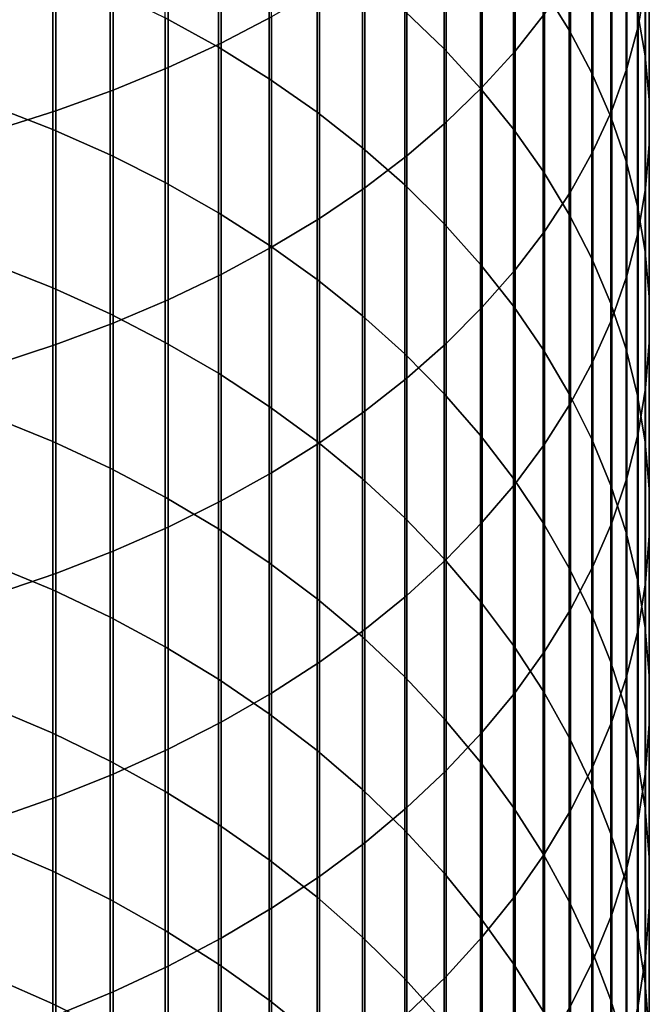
# Model space of a CAD drawing. Header units: metres. Extents: x -28 to 70, y -212 to 28.
# Tile 55 of 239: x 5.51 to 11.95, y -175.24 to -165.18. Entities that reach past the tile are written whole.
import ezdxf

# ---------------------------------------------------------------- set-up
doc = ezdxf.new("R2010")
doc.units = ezdxf.units.M
doc.layers.add('solid_10_261_102_XXX', color=7, linetype='CONTINUOUS')

msp = doc.modelspace()

# ---------------------------------------------------------------- linework, layer by layer
at = {"layer": 'solid_10_261_102_XXX'}
for points in [[(11.830687, -163.08847, 394.046906), (11.830687, -165.24321, 392.293915), (11.907613, -164.807648, 391.773224), (11.907613, -162.667313, 393.514526)], [(7.57031, -163.000153, 403.550873), (7.57031, -165.41452, 401.796753), (8.086323, -165.146439, 401.438171), (8.086323, -162.741959, 403.18512)], [(10.574701, -163.210754, 398.84903), (10.574701, -165.496597, 397.090912), (10.875484, -165.116028, 396.609833), (10.875484, -162.84346, 398.357758)], [(11.127584, -163.348099, 385.956757), (11.127584, -165.281754, 384.199677), (10.860441, -164.85257, 383.740143), (10.860441, -162.931641, 385.485687)], [(7.029555, -163.240921, 403.891968), (7.029555, -165.664505, 402.131134), (7.57031, -165.41452, 401.796753), (7.57031, -163.000153, 403.550873)], [(11.715095, -163.506226, 394.574982), (11.715095, -165.675232, 392.810364), (11.830687, -165.24321, 392.293915), (11.830687, -163.08847, 394.046906)], [(11.904513, -163.494064, 390.202942), (11.904513, -165.543655, 388.440277), (11.825533, -165.094193, 387.931885), (11.825533, -163.05867, 389.682434)], [(6.465825, -163.46347, 404.207245), (6.465825, -165.895584, 402.440216), (7.029555, -165.664505, 402.131134), (7.029555, -163.240921, 403.891968)], [(9.850112, -163.637207, 382.438812), (9.850112, -165.474655, 380.67514), (9.447371, -165.087128, 380.282288), (9.447371, -163.260544, 382.035522)], [(10.239358, -163.567139, 399.325745), (10.239358, -165.865891, 397.557709), (10.574701, -165.496597, 397.090912), (10.574701, -163.210754, 398.84903)], [(11.358356, -163.773987, 386.438507), (11.358356, -165.720642, 384.669617), (11.127584, -165.281754, 384.199677), (11.127584, -163.348099, 385.956757)], [(5.880963, -163.667084, 404.495697), (5.880963, -166.10701, 402.722992), (6.465825, -165.895584, 402.440216), (6.465825, -163.46347, 404.207245)], [(7.542284, -163.716766, 378.893097), (7.542284, -165.457352, 377.128571), (7.000267, -165.157318, 376.840607), (7.000267, -163.424728, 378.597015)], [(9.870549, -163.911484, 399.786316), (9.870549, -166.222687, 398.008698), (10.239358, -165.865891, 397.557709), (10.239358, -163.567139, 399.325745)], [(11.561213, -163.919205, 395.096985), (11.561213, -166.102295, 393.320892), (11.715095, -165.675232, 392.810364), (11.715095, -163.506226, 394.574982)], [(11.944586, -163.931656, 390.726044), (11.944586, -165.995361, 388.951233), (11.904513, -165.543655, 388.440277), (11.904513, -163.494064, 390.202942)], [(5.27688, -163.851089, 404.756378), (5.27688, -166.298065, 402.978546), (5.880963, -166.10701, 402.722992), (5.880963, -163.667084, 404.495697)], [(10.22066, -164.028961, 382.858276), (10.22066, -165.877731, 381.083771), (9.850112, -165.474655, 380.67514), (9.850112, -163.637207, 382.438812)], [(8.059649, -164.03009, 379.210724), (8.059649, -165.779221, 377.437531), (7.542284, -165.457352, 377.128571), (7.542284, -163.716766, 378.893097)], [(11.552008, -164.207916, 386.929352), (11.552008, -166.167816, 385.148438), (11.358356, -165.720642, 384.669617), (11.358356, -163.773987, 386.438507)], [(9.469481, -164.242645, 400.229279), (9.469481, -166.565811, 398.442444), (9.870549, -166.222687, 398.008698), (9.870549, -163.911484, 399.786316)], [(11.369547, -164.326035, 395.611267), (11.369547, -166.523041, 393.823853), (11.561213, -166.102295, 393.320892), (11.561213, -163.919205, 395.096985)], [(11.945621, -164.369995, 391.250031), (11.945621, -166.447845, 389.463074), (11.944586, -165.995361, 388.951233), (11.944586, -163.931656, 390.726044)], [(8.550674, -164.363663, 379.548859), (8.550674, -166.121902, 377.766449), (8.059649, -165.779221, 377.437531), (8.059649, -164.03009, 379.210724)], [(10.557803, -164.434525, 383.292542), (10.557803, -166.294998, 381.506775), (10.22066, -165.877731, 381.083771), (10.22066, -164.028961, 382.858276)], [(9.037462, -164.55954, 400.653137), (9.037462, -166.894165, 398.857483), (9.469481, -166.565811, 398.442444), (9.469481, -164.242645, 400.229279)], [(11.707903, -164.648468, 387.427704), (11.707903, -166.621811, 385.634552), (11.552008, -166.167816, 385.148438), (11.552008, -164.207916, 386.929352)], [(5.849443, -164.626694, 376.331268), (5.849443, -166.296951, 374.542877), (5.244397, -166.062164, 374.329529), (5.244397, -164.397827, 376.111603)], [(9.013752, -164.716385, 379.906464), (9.013752, -166.484268, 378.114258), (8.550674, -166.121902, 377.766449), (8.550674, -164.363663, 379.548859)], [(11.14072, -164.725418, 396.116089), (11.14072, -166.93605, 394.317596), (11.369547, -166.523041, 393.823853), (11.369547, -164.326035, 395.611267)], [(11.907613, -164.807648, 391.773224), (11.907613, -166.899643, 389.974121), (11.945621, -166.447845, 389.463074), (11.945621, -164.369995, 391.250031)], [(10.860441, -164.85257, 383.740143), (10.860441, -166.725128, 381.94281), (10.557803, -166.294998, 381.506775), (10.557803, -164.434525, 383.292542)], [(8.575907, -164.86113, 401.056549), (8.575907, -167.206665, 399.252502), (9.037462, -166.894165, 398.857483), (9.037462, -164.55954, 400.653137)], [(6.435371, -164.880142, 376.574554), (6.435371, -166.556946, 374.779114), (5.849443, -166.296951, 374.542877), (5.849443, -164.626694, 376.331268)], [(11.825533, -165.094193, 387.931885), (11.825533, -167.081146, 386.126373), (11.707903, -166.621811, 385.634552), (11.707903, -164.648468, 387.427704)], [(9.447371, -165.087128, 380.282288), (9.447371, -166.865143, 378.479828), (9.013752, -166.484268, 378.114258), (9.013752, -164.716385, 379.906464)], [(10.875484, -165.116028, 396.609833), (10.875484, -167.340012, 394.800507), (11.14072, -166.93605, 394.317596), (11.14072, -164.725418, 396.116089)], [(7.000267, -165.157318, 376.840607), (7.000267, -166.841293, 375.037506), (6.435371, -166.556946, 374.779114), (6.435371, -164.880142, 376.574554)], [(8.086323, -165.146439, 401.438171), (8.086323, -167.502289, 399.62619), (8.575907, -167.206665, 399.252502), (8.575907, -164.86113, 401.056549)], [(11.127584, -165.281754, 384.199677), (11.127584, -167.166687, 382.390442), (10.860441, -166.725128, 381.94281), (10.860441, -164.85257, 383.740143)], [(11.830687, -165.24321, 392.293915), (11.830687, -167.349258, 390.482697), (11.907613, -166.899643, 389.974121), (11.907613, -164.807648, 391.773224)], [(9.850112, -165.474655, 380.67514), (9.850112, -167.26326, 378.861969), (9.447371, -166.865143, 378.479828), (9.447371, -165.087128, 380.282288)], [(11.904513, -165.543655, 388.440277), (11.904513, -167.544327, 386.622314), (11.825533, -167.081146, 386.126373), (11.825533, -165.094193, 387.931885)], [(7.542284, -165.457352, 377.128571), (7.542284, -167.149078, 375.317169), (7.000267, -166.841293, 375.037506), (7.000267, -165.157318, 376.840607)], [(7.57031, -165.41452, 401.796753), (7.57031, -167.780075, 399.977325), (8.086323, -167.502289, 399.62619), (8.086323, -165.146439, 401.438171)], [(10.574701, -165.496597, 397.090912), (10.574701, -167.733582, 395.270996), (10.875484, -167.340012, 394.800507), (10.875484, -165.116028, 396.609833)], [(11.358356, -165.720642, 384.669617), (11.358356, -167.618256, 382.848206), (11.127584, -167.166687, 382.390442), (11.127584, -165.281754, 384.199677)], [(11.715095, -165.675232, 392.810364), (11.715095, -167.795212, 390.987152), (11.830687, -167.349258, 390.482697), (11.830687, -165.24321, 392.293915)], [(7.029555, -165.664505, 402.131134), (7.029555, -168.039093, 400.304749), (7.57031, -167.780075, 399.977325), (7.57031, -165.41452, 401.796753)], [(8.059649, -165.779221, 377.437531), (8.059649, -167.479263, 375.617218), (7.542284, -167.149078, 375.317169), (7.542284, -165.457352, 377.128571)], [(10.22066, -165.877731, 381.083771), (10.22066, -167.677322, 379.259399), (9.850112, -167.26326, 378.861969), (9.850112, -165.474655, 380.67514)], [(10.239358, -165.865891, 397.557709), (10.239358, -168.115479, 395.727509), (10.574701, -167.733582, 395.270996), (10.574701, -165.496597, 397.090912)], [(11.944586, -165.995361, 388.951233), (11.944586, -168.009827, 387.120728), (11.904513, -167.544327, 386.622314), (11.904513, -165.543655, 388.440277)], [(6.465825, -165.895584, 402.440216), (6.465825, -168.278534, 400.607422), (7.029555, -168.039093, 400.304749), (7.029555, -165.664505, 402.131134)], [(11.561213, -166.102295, 393.320892), (11.561213, -168.236084, 391.48584), (11.715095, -167.795212, 390.987152), (11.715095, -165.675232, 392.810364)], [(8.550674, -166.121902, 377.766449), (8.550674, -167.830811, 375.936646), (8.059649, -167.479263, 375.617218), (8.059649, -165.779221, 377.437531)], [(11.552008, -166.167816, 385.148438), (11.552008, -168.078339, 383.314636), (11.358356, -167.618256, 382.848206), (11.358356, -165.720642, 384.669617)], [(5.880963, -166.10701, 402.722992), (5.880963, -168.497589, 400.884308), (6.465825, -168.278534, 400.607422), (6.465825, -165.895584, 402.440216)], [(9.870549, -166.222687, 398.008698), (9.870549, -168.484451, 396.16861), (10.239358, -168.115479, 395.727509), (10.239358, -165.865891, 397.557709)], [(10.557803, -166.294998, 381.506775), (10.557803, -168.106003, 379.670868), (10.22066, -167.677322, 379.259399), (10.22066, -165.877731, 381.083771)], [(11.945621, -166.447845, 389.463074), (11.945621, -168.47612, 387.620026), (11.944586, -168.009827, 387.120728), (11.944586, -165.995361, 388.951233)], [(5.849443, -166.296951, 374.542877), (5.849443, -167.91774, 372.709503), (5.244397, -167.677216, 372.502655), (5.244397, -166.062164, 374.329529)], [(5.27688, -166.298065, 402.978546), (5.27688, -168.695557, 401.134552), (5.880963, -168.497589, 400.884308), (5.880963, -166.10701, 402.722992)], [(11.369547, -166.523041, 393.823853), (11.369547, -168.670395, 391.977142), (11.561213, -168.236084, 391.48584), (11.561213, -166.102295, 393.320892)], [(9.013752, -166.484268, 378.114258), (9.013752, -168.202545, 376.274445), (8.550674, -167.830811, 375.936646), (8.550674, -166.121902, 377.766449)], [(11.707903, -166.621811, 385.634552), (11.707903, -168.545441, 383.788177), (11.552008, -168.078339, 383.314636), (11.552008, -166.167816, 385.148438)], [(6.435371, -166.556946, 374.779114), (6.435371, -168.184082, 372.938568), (5.849443, -167.91774, 372.709503), (5.849443, -166.296951, 374.542877)], [(9.469481, -166.565811, 398.442444), (9.469481, -168.83931, 396.592804), (9.870549, -168.484451, 396.16861), (9.870549, -166.222687, 398.008698)], [(10.860441, -166.725128, 381.94281), (10.860441, -168.547867, 380.094971), (10.557803, -168.106003, 379.670868), (10.557803, -166.294998, 381.506775)], [(9.447371, -166.865143, 378.479828), (9.447371, -168.593246, 376.629486), (9.013752, -168.202545, 376.274445), (9.013752, -166.484268, 378.114258)], [(11.907613, -166.899643, 389.974121), (11.907613, -168.941696, 388.11853), (11.945621, -168.47612, 387.620026), (11.945621, -166.447845, 389.463074)], [(7.000267, -166.841293, 375.037506), (7.000267, -168.475388, 373.189087), (6.435371, -168.184082, 372.938568), (6.435371, -166.556946, 374.779114)], [(9.037462, -166.894165, 398.857483), (9.037462, -169.178879, 396.998749), (9.469481, -168.83931, 396.592804), (9.469481, -166.565811, 398.442444)], [(11.14072, -166.93605, 394.317596), (11.14072, -169.096741, 392.459412), (11.369547, -168.670395, 391.977142), (11.369547, -166.523041, 393.823853)], [(11.825533, -167.081146, 386.126373), (11.825533, -169.018051, 384.267273), (11.707903, -168.545441, 383.788177), (11.707903, -166.621811, 385.634552)], [(11.127584, -167.166687, 382.390442), (11.127584, -169.001495, 380.530396), (10.860441, -168.547867, 380.094971), (10.860441, -166.725128, 381.94281)], [(7.542284, -167.149078, 375.317169), (7.542284, -168.790695, 373.460236), (7.000267, -168.475388, 373.189087), (7.000267, -166.841293, 375.037506)], [(8.575907, -167.206665, 399.252502), (8.575907, -169.502045, 397.385071), (9.037462, -169.178879, 396.998749), (9.037462, -166.894165, 398.857483)], [(9.850112, -167.26326, 378.861969), (9.850112, -169.001663, 377.00058), (9.447371, -168.593246, 376.629486), (9.447371, -166.865143, 378.479828)], [(11.830687, -167.349258, 390.482697), (11.830687, -169.405045, 388.614655), (11.907613, -168.941696, 388.11853), (11.907613, -166.899643, 389.974121)], [(10.875484, -167.340012, 394.800507), (10.875484, -169.513748, 392.931091), (11.14072, -169.096741, 392.459412), (11.14072, -166.93605, 394.317596)], [(11.904513, -167.544327, 386.622314), (11.904513, -169.494598, 384.750366), (11.825533, -169.018051, 384.267273), (11.825533, -167.081146, 386.126373)], [(8.059649, -167.479263, 375.617218), (8.059649, -169.128952, 373.75116), (7.542284, -168.790695, 373.460236), (7.542284, -167.149078, 375.317169)], [(8.086323, -167.502289, 399.62619), (8.086323, -169.80777, 397.750549), (8.575907, -169.502045, 397.385071), (8.575907, -167.206665, 399.252502)], [(11.358356, -167.618256, 382.848206), (11.358356, -169.465408, 380.975677), (11.127584, -169.001495, 380.530396), (11.127584, -167.166687, 382.390442)], [(10.22066, -167.677322, 379.259399), (10.22066, -169.426437, 377.386566), (9.850112, -169.001663, 377.00058), (9.850112, -167.26326, 378.861969)], [(10.574701, -167.733582, 395.270996), (10.574701, -169.920013, 393.390656), (10.875484, -169.513748, 392.931091), (10.875484, -167.340012, 394.800507)], [(11.715095, -167.795212, 390.987152), (11.715095, -169.864609, 389.10675), (11.830687, -169.405045, 388.614655), (11.830687, -167.349258, 390.482697)], [(7.57031, -167.780075, 399.977325), (7.57031, -170.095032, 398.093964), (8.086323, -169.80777, 397.750549), (8.086323, -167.502289, 399.62619)], [(8.550674, -167.830811, 375.936646), (8.550674, -169.48909, 374.060883), (8.059649, -169.128952, 373.75116), (8.059649, -167.479263, 375.617218)], [(11.552008, -168.078339, 383.314636), (11.552008, -169.938049, 381.429352), (11.358356, -169.465408, 380.975677), (11.358356, -167.618256, 382.848206)], [(11.944586, -168.009827, 387.120728), (11.944586, -169.973526, 385.235901), (11.904513, -169.494598, 384.750366), (11.904513, -167.544327, 386.622314)], [(5.849443, -167.91774, 372.709503), (5.849443, -169.487839, 370.83255), (5.244397, -169.241745, 370.632355), (5.244397, -167.677216, 372.502655)], [(10.557803, -168.106003, 379.670868), (10.557803, -169.86618, 377.786163), (10.22066, -169.426437, 377.386566), (10.22066, -167.677322, 379.259399)], [(7.029555, -168.039093, 400.304749), (7.029555, -170.362915, 398.414185), (7.57031, -170.095032, 398.093964), (7.57031, -167.780075, 399.977325)], [(10.239358, -168.115479, 395.727509), (10.239358, -170.31424, 393.836578), (10.574701, -169.920013, 393.390656), (10.574701, -167.733582, 395.270996)], [(11.561213, -168.236084, 391.48584), (11.561213, -170.318939, 389.593201), (11.715095, -169.864609, 389.10675), (11.715095, -167.795212, 390.987152)], [(6.435371, -168.184082, 372.938568), (6.435371, -169.760345, 371.05426), (5.849443, -169.487839, 370.83255), (5.849443, -167.91774, 372.709503)], [(9.013752, -168.202545, 376.274445), (9.013752, -169.869904, 374.388367), (8.550674, -169.48909, 374.060883), (8.550674, -167.830811, 375.936646)], [(11.945621, -168.47612, 387.620026), (11.945621, -170.453293, 385.72226), (11.944586, -169.973526, 385.235901), (11.944586, -168.009827, 387.120728)], [(6.465825, -168.278534, 400.607422), (6.465825, -170.610535, 398.710175), (7.029555, -170.362915, 398.414185), (7.029555, -168.039093, 400.304749)], [(9.870549, -168.484451, 396.16861), (9.870549, -170.695129, 394.267426), (10.239358, -170.31424, 393.836578), (10.239358, -168.115479, 395.727509)], [(10.860441, -168.547867, 380.094971), (10.860441, -170.319473, 378.198059), (10.557803, -169.86618, 377.786163), (10.557803, -168.106003, 379.670868)], [(11.707903, -168.545441, 383.788177), (11.707903, -170.417923, 381.889923), (11.552008, -169.938049, 381.429352), (11.552008, -168.078339, 383.314636)], [(7.000267, -168.475388, 373.189087), (7.000267, -170.05838, 371.296722), (6.435371, -169.760345, 371.05426), (6.435371, -168.184082, 372.938568)], [(9.447371, -168.593246, 376.629486), (9.447371, -170.270172, 374.732605), (9.013752, -169.869904, 374.388367), (9.013752, -168.202545, 376.274445)], [(5.880963, -168.497589, 400.884308), (5.880963, -170.837067, 398.980988), (6.465825, -170.610535, 398.710175), (6.465825, -168.278534, 400.607422)], [(11.369547, -168.670395, 391.977142), (11.369547, -170.76651, 390.072418), (11.561213, -170.318939, 389.593201), (11.561213, -168.236084, 391.48584)], [(5.27688, -168.695557, 401.134552), (5.27688, -171.041794, 399.225739), (5.880963, -170.837067, 398.980988), (5.880963, -168.497589, 400.884308)], [(7.542284, -168.790695, 373.460236), (7.542284, -170.380966, 371.559174), (7.000267, -170.05838, 371.296722), (7.000267, -168.475388, 373.189087)], [(9.469481, -168.83931, 396.592804), (9.469481, -171.061432, 394.681763), (9.870549, -170.695129, 394.267426), (9.870549, -168.484451, 396.16861)], [(11.907613, -168.941696, 388.11853), (11.907613, -170.932312, 386.207855), (11.945621, -170.453293, 385.72226), (11.945621, -168.47612, 387.620026)], [(9.850112, -169.001663, 377.00058), (9.850112, -170.688568, 375.092438), (9.447371, -170.270172, 374.732605), (9.447371, -168.593246, 376.629486)], [(11.127584, -169.001495, 380.530396), (11.127584, -170.784821, 378.620911), (10.860441, -170.319473, 378.198059), (10.860441, -168.547867, 380.094971)], [(11.825533, -169.018051, 384.267273), (11.825533, -170.903427, 382.355957), (11.707903, -170.417923, 381.889923), (11.707903, -168.545441, 383.788177)], [(11.14072, -169.096741, 392.459412), (11.14072, -171.205872, 390.542877), (11.369547, -170.76651, 390.072418), (11.369547, -168.670395, 391.977142)], [(8.059649, -169.128952, 373.75116), (8.059649, -170.727066, 371.840729), (7.542284, -170.380966, 371.559174), (7.542284, -168.790695, 373.460236)], [(9.037462, -169.178879, 396.998749), (9.037462, -171.411957, 395.078278), (9.469481, -171.061432, 394.681763), (9.469481, -168.83931, 396.592804)], [(10.22066, -169.426437, 377.386566), (10.22066, -171.123718, 375.466675), (9.850112, -170.688568, 375.092438), (9.850112, -169.001663, 377.00058)], [(11.358356, -169.465408, 380.975677), (11.358356, -171.260712, 379.053345), (11.127584, -170.784821, 378.620911), (11.127584, -169.001495, 380.530396)], [(11.904513, -169.494598, 384.750366), (11.904513, -171.393005, 382.825836), (11.825533, -170.903427, 382.355957), (11.825533, -169.018051, 384.267273)], [(11.830687, -169.405045, 388.614655), (11.830687, -171.409027, 386.691132), (11.907613, -170.932312, 386.207855), (11.907613, -168.941696, 388.11853)], [(8.550674, -169.48909, 374.060883), (8.550674, -171.09552, 372.140503), (8.059649, -170.727066, 371.840729), (8.059649, -169.128952, 373.75116)], [(10.875484, -169.513748, 392.931091), (10.875484, -171.63559, 391.002991), (11.14072, -171.205872, 390.542877), (11.14072, -169.096741, 392.459412)], [(8.575907, -169.502045, 397.385071), (8.575907, -171.74556, 395.455627), (9.037462, -171.411957, 395.078278), (9.037462, -169.178879, 396.998749)], [(5.849443, -169.487839, 370.83255), (5.849443, -171.006088, 368.913422), (5.244397, -170.754623, 368.720001), (5.244397, -169.241745, 370.632355)], [(10.557803, -169.86618, 377.786163), (10.557803, -171.574219, 375.854095), (10.22066, -171.123718, 375.466675), (10.22066, -169.426437, 377.386566)], [(11.715095, -169.864609, 389.10675), (11.715095, -171.881882, 387.170502), (11.830687, -171.409027, 386.691132), (11.830687, -169.405045, 388.614655)], [(6.435371, -169.760345, 371.05426), (6.435371, -171.284546, 369.127594), (5.849443, -171.006088, 368.913422), (5.849443, -169.487839, 370.83255)], [(8.086323, -169.80777, 397.750549), (8.086323, -172.061157, 395.812622), (8.575907, -171.74556, 395.455627), (8.575907, -169.502045, 397.385071)], [(9.013752, -169.869904, 374.388367), (9.013752, -171.485138, 372.457489), (8.550674, -171.09552, 372.140503), (8.550674, -169.48909, 374.060883)], [(10.574701, -169.920013, 393.390656), (10.574701, -172.054276, 391.451294), (10.875484, -171.63559, 391.002991), (10.875484, -169.513748, 392.931091)], [(11.552008, -169.938049, 381.429352), (11.552008, -171.74559, 379.493958), (11.358356, -171.260712, 379.053345), (11.358356, -169.465408, 380.975677)], [(11.944586, -169.973526, 385.235901), (11.944586, -171.885025, 383.298126), (11.904513, -171.393005, 382.825836), (11.904513, -169.494598, 384.750366)], [(7.000267, -170.05838, 371.296722), (7.000267, -171.589096, 369.361816), (6.435371, -171.284546, 369.127594), (6.435371, -169.760345, 371.05426)], [(7.57031, -170.095032, 398.093964), (7.57031, -172.357697, 396.148041), (8.086323, -172.061157, 395.812622), (8.086323, -169.80777, 397.750549)], [(9.447371, -170.270172, 374.732605), (9.447371, -171.894653, 372.790649), (9.013752, -171.485138, 372.457489), (9.013752, -169.869904, 374.388367)], [(10.239358, -170.31424, 393.836578), (10.239358, -172.460526, 391.886292), (10.574701, -172.054276, 391.451294), (10.574701, -169.920013, 393.390656)], [(10.860441, -170.319473, 378.198059), (10.860441, -172.038605, 376.253448), (10.557803, -171.574219, 375.854095), (10.557803, -169.86618, 377.786163)], [(11.561213, -170.318939, 389.593201), (11.561213, -172.349319, 387.644348), (11.715095, -171.881882, 387.170502), (11.715095, -169.864609, 389.10675)], [(11.707903, -170.417923, 381.889923), (11.707903, -172.237854, 379.941254), (11.552008, -171.74559, 379.493958), (11.552008, -169.938049, 381.429352)], [(11.945621, -170.453293, 385.72226), (11.945621, -172.377899, 383.771179), (11.944586, -171.885025, 383.298126), (11.944586, -169.973526, 385.235901)], [(7.542284, -170.380966, 371.559174), (7.542284, -171.918732, 369.615356), (7.000267, -171.589096, 369.361816), (7.000267, -170.05838, 371.296722)], [(7.029555, -170.362915, 398.414185), (7.029555, -172.634232, 396.460846), (7.57031, -172.357697, 396.148041), (7.57031, -170.095032, 398.093964)], [(9.850112, -170.688568, 375.092438), (9.850112, -172.322723, 373.138885), (9.447371, -171.894653, 372.790649), (9.447371, -170.270172, 374.732605)], [(9.870549, -170.695129, 394.267426), (9.870549, -172.853043, 392.30658), (10.239358, -172.460526, 391.886292), (10.239358, -170.31424, 393.836578)], [(11.127584, -170.784821, 378.620911), (11.127584, -172.515335, 376.663452), (10.860441, -172.038605, 376.253448), (10.860441, -170.319473, 378.198059)], [(11.369547, -170.76651, 390.072418), (11.369547, -172.809814, 388.111176), (11.561213, -172.349319, 387.644348), (11.561213, -170.318939, 389.593201)], [(6.465825, -170.610535, 398.710175), (6.465825, -172.889832, 396.749969), (7.029555, -172.634232, 396.460846), (7.029555, -170.362915, 398.414185)], [(8.059649, -170.727066, 371.840729), (8.059649, -172.272385, 369.88736), (7.542284, -171.918732, 369.615356), (7.542284, -170.380966, 371.559174)], [(11.825533, -170.903427, 382.355957), (11.825533, -172.735916, 380.393829), (11.707903, -172.237854, 379.941254), (11.707903, -170.417923, 381.889923)], [(11.907613, -170.932312, 386.207855), (11.907613, -172.869995, 384.24353), (11.945621, -172.377899, 383.771179), (11.945621, -170.453293, 385.72226)], [(5.880963, -170.837067, 398.980988), (5.880963, -173.123688, 397.014496), (6.465825, -172.889832, 396.749969), (6.465825, -170.610535, 398.710175)], [(8.550674, -171.09552, 372.140503), (8.550674, -172.648895, 370.176941), (8.059649, -172.272385, 369.88736), (8.059649, -170.727066, 371.840729)], [(9.469481, -171.061432, 394.681763), (9.469481, -173.23053, 392.710754), (9.870549, -172.853043, 392.30658), (9.870549, -170.695129, 394.267426)], [(10.22066, -171.123718, 375.466675), (10.22066, -172.767944, 373.501099), (9.850112, -172.322723, 373.138885), (9.850112, -170.688568, 375.092438)], [(5.849443, -171.006088, 368.913422), (5.849443, -172.471344, 366.953522), (5.244397, -172.214691, 366.767059), (5.244397, -170.754623, 368.720001)], [(5.27688, -171.041794, 399.225739), (5.27688, -173.335022, 397.253571), (5.880963, -173.123688, 397.014496), (5.880963, -170.837067, 398.980988)], [(11.358356, -171.260712, 379.053345), (11.358356, -173.002853, 377.082733), (11.127584, -172.515335, 376.663452), (11.127584, -170.784821, 378.620911)], [(11.14072, -171.205872, 390.542877), (11.14072, -173.261871, 388.569458), (11.369547, -172.809814, 388.111176), (11.369547, -170.76651, 390.072418)], [(11.904513, -171.393005, 382.825836), (11.904513, -173.238129, 380.850189), (11.825533, -172.735916, 380.393829), (11.825533, -170.903427, 382.355957)], [(11.830687, -171.409027, 386.691132), (11.830687, -173.359741, 384.713593), (11.907613, -172.869995, 384.24353), (11.907613, -170.932312, 386.207855)], [(6.435371, -171.284546, 369.127594), (6.435371, -172.755554, 367.160004), (5.849443, -172.471344, 366.953522), (5.849443, -171.006088, 368.913422)], [(9.013752, -171.485138, 372.457489), (9.013752, -173.047028, 370.483185), (8.550674, -172.648895, 370.176941), (8.550674, -171.09552, 372.140503)], [(9.037462, -171.411957, 395.078278), (9.037462, -173.591766, 393.097534), (9.469481, -173.23053, 392.710754), (9.469481, -171.061432, 394.681763)], [(10.557803, -171.574219, 375.854095), (10.557803, -173.228851, 373.876099), (10.22066, -172.767944, 373.501099), (10.22066, -171.123718, 375.466675)], [(10.875484, -171.63559, 391.002991), (10.875484, -173.703995, 389.01767), (11.14072, -173.261871, 388.569458), (11.14072, -171.205872, 390.542877)], [(7.000267, -171.589096, 369.361816), (7.000267, -173.066391, 367.385834), (6.435371, -172.755554, 367.160004), (6.435371, -171.284546, 369.127594)], [(11.552008, -171.74559, 379.493958), (11.552008, -173.499573, 377.509918), (11.358356, -173.002853, 377.082733), (11.358356, -171.260712, 379.053345)], [(8.575907, -171.74556, 395.455627), (8.575907, -173.935547, 393.465637), (9.037462, -173.591766, 393.097534), (9.037462, -171.411957, 395.078278)], [(11.715095, -171.881882, 387.170502), (11.715095, -173.845505, 385.179871), (11.830687, -173.359741, 384.713593), (11.830687, -171.409027, 386.691132)], [(11.944586, -171.885025, 383.298126), (11.944586, -173.742874, 381.308838), (11.904513, -173.238129, 380.850189), (11.904513, -171.393005, 382.825836)], [(9.447371, -171.894653, 372.790649), (9.447371, -173.465485, 370.805023), (9.013752, -173.047028, 370.483185), (9.013752, -171.485138, 372.457489)], [(7.542284, -171.918732, 369.615356), (7.542284, -173.402832, 367.63028), (7.000267, -173.066391, 367.385834), (7.000267, -171.589096, 369.361816)], [(10.860441, -172.038605, 376.253448), (10.860441, -173.703964, 374.262634), (10.557803, -173.228851, 373.876099), (10.557803, -171.574219, 375.854095)], [(10.574701, -172.054276, 391.451294), (10.574701, -174.134766, 389.454346), (10.875484, -173.703995, 389.01767), (10.875484, -171.63559, 391.002991)], [(8.086323, -172.061157, 395.812622), (8.086323, -174.260773, 393.813873), (8.575907, -173.935547, 393.465637), (8.575907, -171.74556, 395.455627)], [(11.707903, -172.237854, 379.941254), (11.707903, -174.003876, 377.943604), (11.552008, -173.499573, 377.509918), (11.552008, -171.74559, 379.493958)], [(8.059649, -172.272385, 369.88736), (8.059649, -173.763779, 367.892517), (7.542284, -173.402832, 367.63028), (7.542284, -171.918732, 369.615356)], [(9.850112, -172.322723, 373.138885), (9.850112, -173.902908, 371.141449), (9.447371, -173.465485, 370.805023), (9.447371, -171.894653, 372.790649)], [(11.561213, -172.349319, 387.644348), (11.561213, -174.325714, 385.640778), (11.715095, -173.845505, 385.179871), (11.715095, -171.881882, 387.170502)], [(11.945621, -172.377899, 383.771179), (11.945621, -174.248474, 381.76828), (11.944586, -173.742874, 381.308838), (11.944586, -171.885025, 383.298126)], [(11.127584, -172.515335, 376.663452), (11.127584, -174.191711, 374.659424), (10.860441, -173.703964, 374.262634), (10.860441, -172.038605, 376.253448)], [(7.57031, -172.357697, 396.148041), (7.57031, -174.56636, 394.141083), (8.086323, -174.260773, 393.813873), (8.086323, -172.061157, 395.812622)], [(10.239358, -172.460526, 391.886292), (10.239358, -174.55275, 389.878082), (10.574701, -174.134766, 389.454346), (10.574701, -172.054276, 391.451294)], [(5.849443, -172.471344, 366.953522), (5.849443, -173.882523, 364.954346), (5.244397, -173.62088, 364.774933), (5.244397, -172.214691, 366.767059)], [(11.825533, -172.735916, 380.393829), (11.825533, -174.514114, 378.382416), (11.707903, -174.003876, 377.943604), (11.707903, -172.237854, 379.941254)], [(8.550674, -172.648895, 370.176941), (8.550674, -174.148056, 368.171722), (8.059649, -173.763779, 367.892517), (8.059649, -172.272385, 369.88736)], [(10.22066, -172.767944, 373.501099), (10.22066, -174.357849, 371.491394), (9.850112, -173.902908, 371.141449), (9.850112, -172.322723, 373.138885)], [(11.369547, -172.809814, 388.111176), (11.369547, -174.798782, 386.094849), (11.561213, -174.325714, 385.640778), (11.561213, -172.349319, 387.644348)], [(7.029555, -172.634232, 396.460846), (7.029555, -174.851334, 394.446198), (7.57031, -174.56636, 394.141083), (7.57031, -172.357697, 396.148041)], [(11.907613, -172.869995, 384.24353), (11.907613, -174.753311, 382.22702), (11.945621, -174.248474, 381.76828), (11.945621, -172.377899, 383.771179)], [(6.435371, -172.755554, 367.160004), (6.435371, -174.172272, 365.152985), (5.849443, -173.882523, 364.954346), (5.849443, -172.471344, 366.953522)], [(9.870549, -172.853043, 392.30658), (9.870549, -174.956604, 390.287506), (10.239358, -174.55275, 389.878082), (10.239358, -172.460526, 391.886292)], [(11.358356, -173.002853, 377.082733), (11.358356, -174.690506, 375.065247), (11.127584, -174.191711, 374.659424), (11.127584, -172.515335, 376.663452)], [(6.465825, -172.889832, 396.749969), (6.465825, -175.114746, 394.728241), (7.029555, -174.851334, 394.446198), (7.029555, -172.634232, 396.460846)], [(9.013752, -173.047028, 370.483185), (9.013752, -174.554413, 368.466949), (8.550674, -174.148056, 368.171722), (8.550674, -172.648895, 370.176941)], [(11.904513, -173.238129, 380.850189), (11.904513, -175.02861, 378.82489), (11.825533, -174.514114, 378.382416), (11.825533, -172.735916, 380.393829)], [(7.000267, -173.066391, 367.385834), (7.000267, -174.489151, 365.370239), (6.435371, -174.172272, 365.152985), (6.435371, -172.755554, 367.160004)], [(9.469481, -173.23053, 392.710754), (9.469481, -175.344986, 390.681213), (9.870549, -174.956604, 390.287506), (9.870549, -172.853043, 392.30658)], [(10.557803, -173.228851, 373.876099), (10.557803, -174.828842, 371.853638), (10.22066, -174.357849, 371.491394), (10.22066, -172.767944, 373.501099)], [(11.14072, -173.261871, 388.569458), (11.14072, -175.263184, 386.540619), (11.369547, -174.798782, 386.094849), (11.369547, -172.809814, 388.111176)], [(5.880963, -173.123688, 397.014496), (5.880963, -175.355728, 394.986298), (6.465825, -175.114746, 394.728241), (6.465825, -172.889832, 396.749969)], [(11.830687, -173.359741, 384.713593), (11.830687, -175.255692, 382.683533), (11.907613, -174.753311, 382.22702), (11.907613, -172.869995, 384.24353)], [(9.447371, -173.465485, 370.805023), (9.447371, -174.981506, 368.777252), (9.013752, -174.554413, 368.466949), (9.013752, -173.047028, 370.483185)], [(11.552008, -173.499573, 377.509918), (11.552008, -175.198715, 375.478699), (11.358356, -174.690506, 375.065247), (11.358356, -173.002853, 377.082733)], [(5.27688, -173.335022, 397.253571), (5.27688, -175.573517, 395.219482), (5.880963, -175.355728, 394.986298), (5.880963, -173.123688, 397.014496)], [(7.542284, -173.402832, 367.63028), (7.542284, -174.832153, 365.605408), (7.000267, -174.489151, 365.370239), (7.000267, -173.066391, 367.385834)], [(9.037462, -173.591766, 393.097534), (9.037462, -175.716644, 391.057983), (9.469481, -175.344986, 390.681213), (9.469481, -173.23053, 392.710754)], [(10.860441, -173.703964, 374.262634), (10.860441, -175.314331, 372.227051), (10.557803, -174.828842, 371.853638), (10.557803, -173.228851, 373.876099)], [(11.944586, -173.742874, 381.308838), (11.944586, -175.545685, 379.269562), (11.904513, -175.02861, 378.82489), (11.904513, -173.238129, 380.850189)], [(10.875484, -173.703995, 389.01767), (10.875484, -175.717392, 386.976562), (11.14072, -175.263184, 386.540619), (11.14072, -173.261871, 388.569458)], [(8.059649, -173.763779, 367.892517), (8.059649, -175.200119, 365.857697), (7.542284, -174.832153, 365.605408), (7.542284, -173.402832, 367.63028)], [(11.715095, -173.845505, 385.179871), (11.715095, -175.754013, 383.136353), (11.830687, -175.255692, 382.683533), (11.830687, -173.359741, 384.713593)], [(9.850112, -173.902908, 371.141449), (9.850112, -175.427948, 369.101624), (9.447371, -174.981506, 368.777252), (9.447371, -173.465485, 370.805023)], [(11.707903, -174.003876, 377.943604), (11.707903, -175.714676, 375.898468), (11.552008, -175.198715, 375.478699), (11.552008, -173.499573, 377.509918)], [(5.849443, -173.882523, 364.954346), (5.849443, -175.238571, 362.917358), (5.244397, -174.972122, 362.745178), (5.244397, -173.62088, 364.774933)], [(8.575907, -173.935547, 393.465637), (8.575907, -176.070358, 391.416565), (9.037462, -175.716644, 391.057983), (9.037462, -173.591766, 393.097534)], [(10.574701, -174.134766, 389.454346), (10.574701, -176.159927, 387.401337), (10.875484, -175.717392, 386.976562), (10.875484, -173.703995, 389.01767)], [(11.127584, -174.191711, 374.659424), (11.127584, -175.812744, 372.610382), (10.860441, -175.314331, 372.227051), (10.860441, -173.703964, 374.262634)], [(11.945621, -174.248474, 381.76828), (11.945621, -176.06366, 379.715027), (11.944586, -175.545685, 379.269562), (11.944586, -173.742874, 381.308838)], [(8.550674, -174.148056, 368.171722), (8.550674, -175.591888, 366.126282), (8.059649, -175.200119, 365.857697), (8.059649, -173.763779, 367.892517)], [(11.561213, -174.325714, 385.640778), (11.561213, -176.246628, 383.583984), (11.715095, -175.754013, 383.136353), (11.715095, -173.845505, 385.179871)], [(6.435371, -174.172272, 365.152985), (6.435371, -175.53363, 363.108002), (5.849443, -175.238571, 362.917358), (5.849443, -173.882523, 364.954346)], [(8.086323, -174.260773, 393.813873), (8.086323, -176.404968, 391.755768), (8.575907, -176.070358, 391.416565), (8.575907, -173.935547, 393.465637)], [(10.22066, -174.357849, 371.491394), (10.22066, -175.892288, 369.438965), (9.850112, -175.427948, 369.101624), (9.850112, -173.902908, 371.141449)], [(11.825533, -174.514114, 378.382416), (11.825533, -176.23671, 376.323151), (11.707903, -175.714676, 375.898468), (11.707903, -174.003876, 377.943604)], [(9.013752, -174.554413, 368.466949), (9.013752, -176.006149, 366.410309), (8.550674, -175.591888, 366.126282), (8.550674, -174.148056, 368.171722)], [(10.239358, -174.55275, 389.878082), (10.239358, -176.589325, 387.813507), (10.574701, -176.159927, 387.401337), (10.574701, -174.134766, 389.454346)], [(7.000267, -174.489151, 365.370239), (7.000267, -175.856339, 363.316528), (6.435371, -175.53363, 363.108002), (6.435371, -174.172272, 365.152985)], [(7.57031, -174.56636, 394.141083), (7.57031, -176.719391, 392.074524), (8.086323, -176.404968, 391.755768), (8.086323, -174.260773, 393.813873)], [(11.358356, -174.690506, 375.065247), (11.358356, -176.322433, 373.002411), (11.127584, -175.812744, 372.610382), (11.127584, -174.191711, 374.659424)], [(11.907613, -174.753311, 382.22702), (11.907613, -176.580826, 380.15979), (11.945621, -176.06366, 379.715027), (11.945621, -174.248474, 381.76828)], [(10.557803, -174.828842, 371.853638), (10.557803, -176.372986, 369.788239), (10.22066, -175.892288, 369.438965), (10.22066, -174.357849, 371.491394)], [(11.369547, -174.798782, 386.094849), (11.369547, -176.731934, 384.024963), (11.561213, -176.246628, 383.583984), (11.561213, -174.325714, 385.640778)], [(7.542284, -174.832153, 365.605408), (7.542284, -176.205627, 363.542236), (7.000267, -175.856339, 363.316528), (7.000267, -174.489151, 365.370239)], [(7.029555, -174.851334, 394.446198), (7.029555, -177.012573, 392.371765), (7.57031, -176.719391, 392.074524), (7.57031, -174.56636, 394.141083)], [(9.447371, -174.981506, 368.777252), (9.447371, -176.441559, 366.708832), (9.013752, -176.006149, 366.410309), (9.013752, -174.554413, 368.466949)], [(9.870549, -174.956604, 390.287506), (9.870549, -177.004211, 388.211731), (10.239358, -176.589325, 387.813507), (10.239358, -174.55275, 389.878082)], [(11.904513, -175.02861, 378.82489), (11.904513, -176.763107, 376.751404), (11.825533, -176.23671, 376.323151), (11.825533, -174.514114, 378.382416)], [(11.552008, -175.198715, 375.478699), (11.552008, -176.841736, 373.401825), (11.358356, -176.322433, 373.002411), (11.358356, -174.690506, 375.065247)], [(11.830687, -175.255692, 382.683533), (11.830687, -177.095505, 380.602417), (11.907613, -176.580826, 380.15979), (11.907613, -174.753311, 382.22702)], [(6.465825, -175.114746, 394.728241), (6.465825, -177.2836, 392.646484), (7.029555, -177.012573, 392.371765), (7.029555, -174.851334, 394.446198)], [(8.059649, -175.200119, 365.857697), (8.059649, -176.580353, 363.784363), (7.542284, -176.205627, 363.542236), (7.542284, -174.832153, 365.605408)], [(10.860441, -175.314331, 372.227051), (10.860441, -176.8685, 370.148224), (10.557803, -176.372986, 369.788239), (10.557803, -174.828842, 371.853638)], [(11.14072, -175.263184, 386.540619), (11.14072, -177.208344, 384.457855), (11.369547, -176.731934, 384.024963), (11.369547, -174.798782, 386.094849)], [(9.469481, -175.344986, 390.681213), (9.469481, -177.403214, 388.594696), (9.870549, -177.004211, 388.211731), (9.870549, -174.956604, 390.287506)], [(5.849443, -175.238571, 362.917358), (5.849443, -176.538483, 360.844086), (5.244397, -176.26741, 360.67923), (5.244397, -174.972122, 362.745178)], [(9.850112, -175.427948, 369.101624), (9.850112, -176.896698, 367.020874), (9.447371, -176.441559, 366.708832), (9.447371, -174.981506, 368.777252)], [(11.944586, -175.545685, 379.269562), (11.944586, -177.29213, 377.181824), (11.904513, -176.763107, 376.751404), (11.904513, -175.02861, 378.82489)], [(5.880963, -175.355728, 394.986298), (5.880963, -177.53154, 392.897858), (6.465825, -177.2836, 392.646484), (6.465825, -175.114746, 394.728241)], [(6.435371, -175.53363, 363.108002), (6.435371, -176.838638, 361.026611), (5.849443, -176.538483, 360.844086), (5.849443, -175.238571, 362.917358)], [(8.550674, -175.591888, 366.126282), (8.550674, -176.979309, 364.042175), (8.059649, -176.580353, 363.784363), (8.059649, -175.200119, 365.857697)], [(11.707903, -175.714676, 375.898468), (11.707903, -177.368973, 373.807343), (11.552008, -176.841736, 373.401825), (11.552008, -175.198715, 375.478699)]]:
    msp.add_3dface(points, dxfattribs=at)

doc.saveas('drawing.dxf')
